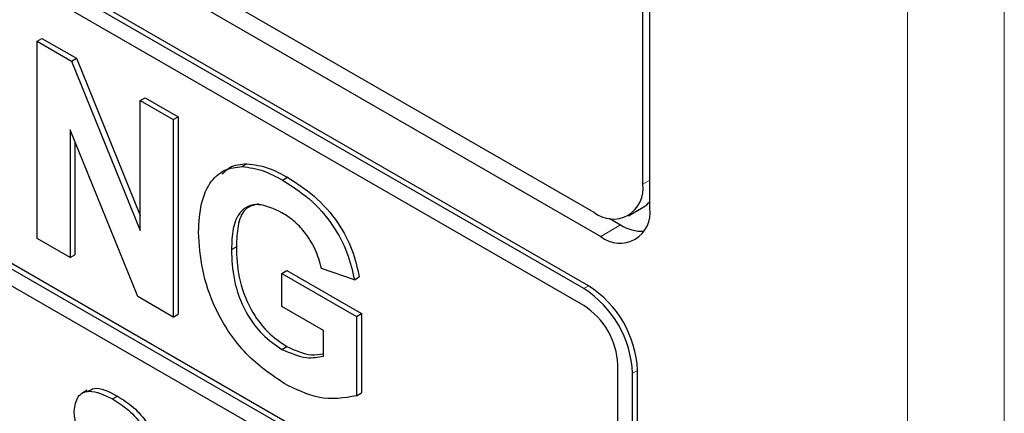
# Paper-space layout 'Blatt2' of a CAD drawing. Header units: millimetres. Extents: x 5 to 418, y 2 to 292.
# Tile 35 of 76: x 91.87 to 97.56, y 177.27 to 179.55. Entities that reach past the tile are written whole.
import ezdxf

# ---------------------------------------------------------------- set-up
doc = ezdxf.new("R2010")
doc.units = ezdxf.units.MM

psp = doc.layouts.new('Blatt2')

# ---------------------------------------------------------------- linework, layer by layer
at = {"color": 7, "linetype": 'Continuous', "lineweight": 18}
for p, q in [((96.9983, 165.6257), (96.9983, 192.9532)), ((97.559, 192.9504), (97.559, 165.6229)), ((95.4681, 178.6022), (95.5085, 178.6256)), ((95.3388, 178.3665), (95.2257, 178.2989)), ((95.1267, 177.9968), (95.155, 178.0131)), ((95.4095, 177.5069), (95.4378, 177.5232))]:
    psp.add_line(p, q, dxfattribs=at)
at = {"color": 7, "linetype": 'Continuous', "lineweight": 25}
for p, q in [((95.4681, 178.6022), (95.4681, 191.6669)), ((95.5085, 178.4623), (95.5085, 191.6902)), ((81.0431, 186.603), (95.1852, 178.4389)), ((80.9421, 186.5447), (95.2257, 178.2989)), ((95.1267, 177.9968), (80.9845, 186.1609)), ((95.155, 178.0131), (81.0128, 186.1772)), ((95.1267, 177.8988), (84.6049, 183.9729)), ((84.6049, 182.2747), (95.3247, 176.0863)), ((84.6332, 182.291), (95.3247, 176.119)), ((95.3247, 175.9883), (84.6049, 182.1767)), ((91.9657, 179.4297), (91.994, 179.446)), ((91.9657, 178.2865), (91.9657, 179.4297)), ((91.9657, 179.4297), (92.1646, 179.3148)), ((91.994, 179.446), (92.1929, 179.3312)), ((92.1646, 179.3148), (92.1929, 179.3312)), ((92.1646, 179.3148), (92.5622, 178.3342)), ((92.1929, 179.3312), (92.5622, 178.4203)), ((92.5622, 179.0853), (92.5905, 179.1016)), ((92.5622, 179.0853), (92.7526, 178.9754)), ((92.5622, 178.3342), (92.5622, 179.0853)), ((92.5905, 179.1016), (92.7809, 178.9917)), ((92.7526, 178.9754), (92.7809, 178.9917)), ((92.7526, 178.9754), (92.7526, 177.8322)), ((92.7809, 178.9917), (92.7809, 177.8486)), ((92.5477, 177.9505), (92.1561, 178.9163)), ((92.1561, 178.9163), (92.1561, 178.1766)), ((92.1844, 178.8465), (92.1844, 178.1929)), ((93.1506, 178.7037), (93.1789, 178.7201)), ((93.3846, 178.6252), (93.4129, 178.6415)), ((95.3852, 178.4191), (95.47, 178.4681)), ((95.2735, 178.4042), (95.3388, 178.3665)), ((92.1561, 178.1766), (91.9657, 178.2865)), ((93.0897, 178.2225), (93.118, 178.2388)), ((92.1561, 178.1766), (92.1844, 178.1929)), ((93.8004, 178.0481), (93.61, 178.114)), ((93.3816, 178.0847), (93.4099, 178.101)), ((93.3816, 177.8941), (93.3816, 178.0847)), ((93.3816, 178.0847), (93.8131, 177.8356)), ((93.4099, 178.101), (93.8414, 177.8519)), ((93.8004, 178.0481), (93.8287, 178.0644)), ((92.7526, 177.8322), (92.5477, 177.9505)), ((93.6227, 177.7549), (93.3816, 177.8941)), ((92.7526, 177.8322), (92.7809, 177.8486)), ((93.8131, 177.8356), (93.8414, 177.8519)), ((93.8131, 177.8356), (93.8131, 177.3764)), ((93.8414, 177.8519), (93.8414, 177.3927)), ((93.6227, 177.6059), (93.6227, 177.7549)), ((93.3816, 177.645), (93.4099, 177.6613)), ((95.3247, 176.0863), (95.3247, 177.5559)), ((95.4095, 172.9343), (95.4095, 177.5069)), ((95.4378, 172.9506), (95.4378, 177.5232)), ((92.2554, 177.4083), (92.2236, 177.39)), ((92.4018, 177.3581), (92.4301, 177.3744)), ((93.8131, 177.3764), (93.8414, 177.3927))]:
    psp.add_line(p, q, dxfattribs=at)
for centre, radius, start, end in [((95.2956, 178.5742), 0.1747, 230.797, 9.214), ((95.3361, 178.4343), 0.1747, 230.7969, 9.2141), ((95.4059, 178.5815), 0.1303, 299.4806, 321.9337), ((95.4687, 178.5698), 0.2412, 237.404, 271.669), ((94.7954, 177.479), 0.6147, 2.6055, 57.3944), ((94.8237, 177.4953), 0.6147, 2.6055, 57.3944), ((94.8948, 177.5363), 0.4303, 2.6053, 57.3946)]:
    psp.add_arc(centre, radius, start, end, dxfattribs=at)
for points, knots in [([(92.8993, 178.323), (92.9025, 178.3804), (92.9088, 178.495), (92.9641, 178.6177), (93.047, 178.6909), (93.116, 178.6995), (93.1506, 178.7037)], [0, 0, 0, 0, 0.2801462, 0.5599796, 0.7799442, 1, 1, 1, 1]), ([(93.0363, 178.662), (93.05, 178.6755), (93.0878, 178.7126), (93.1434, 178.7172), (93.1789, 178.7201)], [0, 0, 0, 0, 0.363272, 1, 1, 1, 1]), ([(93.1506, 178.7037), (93.1928, 178.6984), (93.2682, 178.6889), (93.349, 178.6447), (93.3846, 178.6252)], [0, 0, 0, 0, 0.559238, 1, 1, 1, 1]), ([(93.1789, 178.7201), (93.221, 178.7148), (93.2965, 178.7052), (93.3773, 178.661), (93.4129, 178.6415)], [0, 0, 0, 0, 0.559238, 1, 1, 1, 1]), ([(93.3846, 178.6252), (93.4367, 178.5923), (93.5406, 178.5267), (93.6756, 178.376), (93.7653, 178.2046), (93.7887, 178.1003), (93.8004, 178.0481)], [0, 0, 0, 0, 0.280674, 0.55986, 0.779759, 1, 1, 1, 1]), ([(93.4129, 178.6415), (93.465, 178.6087), (93.5689, 178.5431), (93.7039, 178.3923), (93.7936, 178.2209), (93.817, 178.1166), (93.8287, 178.0644)], [0, 0, 0, 0, 0.280674, 0.55986, 0.779759, 1, 1, 1, 1]), ([(93.382, 178.4362), (93.3348, 178.4583), (93.2405, 178.5025), (93.137, 178.4551), (93.0946, 178.3472), (93.0913, 178.2641), (93.0897, 178.2225)], [0, 0, 0, 0, 0.279801, 0.558331, 0.778825, 1, 1, 1, 1]), ([(93.2461, 178.4874), (93.2177, 178.4805), (93.1586, 178.4661), (93.1235, 178.3621), (93.1198, 178.2799), (93.118, 178.2388)], [0, 0, 0, 0, 0.317369, 0.658158, 1, 1, 1, 1]), ([(93.61, 178.114), (93.5999, 178.1508), (93.5796, 178.2244), (93.5178, 178.3221), (93.4492, 178.3934), (93.4044, 178.4219), (93.382, 178.4362)], [0, 0, 0, 0, 0.279822, 0.559278, 0.779465, 1, 1, 1, 1]), ([(93.3953, 177.4466), (93.3198, 177.4979), (93.1693, 177.6002), (92.9957, 177.8574), (92.9132, 178.111), (92.9039, 178.2523), (92.8993, 178.323)], [0, 0, 0, 0, 0.280091, 0.558748, 0.779191, 1, 1, 1, 1]), ([(93.0897, 178.2225), (93.092, 178.165), (93.0965, 178.0504), (93.1599, 177.8693), (93.2668, 177.7231), (93.3433, 177.671), (93.3816, 177.645)], [0, 0, 0, 0, 0.281037, 0.560005, 0.779769, 1, 1, 1, 1]), ([(93.118, 178.2388), (93.1202, 178.1813), (93.1248, 178.0667), (93.1882, 177.8856), (93.2951, 177.7394), (93.3716, 177.6874), (93.4099, 177.6613)], [0, 0, 0, 0, 0.281037, 0.560005, 0.779769, 1, 1, 1, 1]), ([(93.4099, 177.6613), (93.4588, 177.6395), (93.5354, 177.6054), (93.5996, 177.6161), (93.6227, 177.6199)], [0, 0, 0, 0, 0.639357, 1, 1, 1, 1]), ([(93.3816, 177.645), (93.4303, 177.624), (93.5175, 177.5864), (93.5905, 177.5999), (93.6227, 177.6059)], [0, 0, 0, 0, 0.559098, 1, 1, 1, 1]), ([(92.2595, 177.4009), (92.271, 177.4085), (92.3145, 177.437), (92.3811, 177.4009), (92.4301, 177.3744)], [0, 0, 0, 0, 0.265195, 1, 1, 1, 1]), ([(93.8131, 177.3764), (93.7416, 177.3637), (93.6138, 177.3409), (93.4621, 177.4142), (93.3953, 177.4466)], [0, 0, 0, 0, 0.5589636, 1, 1, 1, 1]), ([(92.18, 177.2876), (92.1848, 177.3188), (92.1943, 177.3812), (92.2786, 177.4184), (92.355, 177.381), (92.4018, 177.3581)], [0, 0, 0, 0, 0.279748, 0.559362, 1, 1, 1, 1]), ([(92.4301, 177.3744), (92.4613, 177.3548), (92.5237, 177.3157), (92.6047, 177.224), (92.6541, 177.1181), (92.6601, 177.0581), (92.663, 177.028)], [0, 0, 0, 0, 0.281015, 0.560108, 0.779825, 1, 1, 1, 1]), ([(92.4018, 177.3581), (92.4331, 177.3385), (92.4954, 177.2994), (92.5764, 177.2077), (92.6259, 177.1018), (92.6318, 177.0418), (92.6347, 177.0117)], [0, 0, 0, 0, 0.281015, 0.560108, 0.779825, 1, 1, 1, 1]), ([(92.2375, 177.1112), (92.2192, 177.1447), (92.1864, 177.2046), (92.182, 177.2622), (92.18, 177.2876)], [0, 0, 0, 0, 0.559263, 1, 1, 1, 1])]:
    psp.add_open_spline(points, degree=3, knots=knots, dxfattribs=at)

doc.saveas('drawing.dxf')
